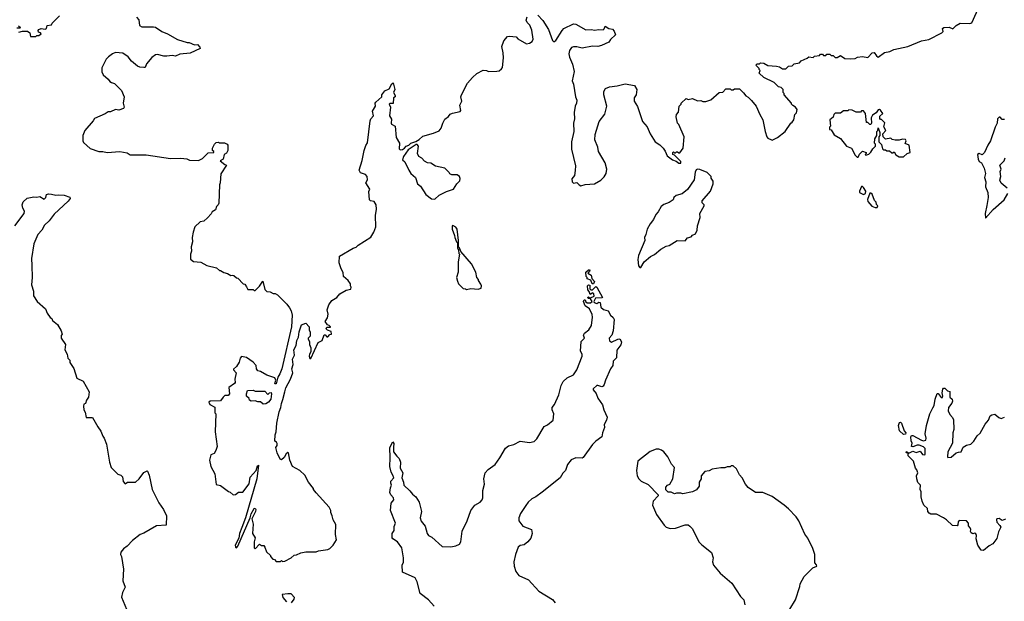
# Model space of a CAD drawing. Extents: x 2323203 to 2567568, y 883585 to 1022917.
# Tile 81 of 256: x 2422792 to 2432165, y 989630 to 995170. Entities that reach past the tile are written whole.
import ezdxf

# ---------------------------------------------------------------- set-up
doc = ezdxf.new("R2010")
doc.units = 0

msp = doc.modelspace()

# ---------------------------------------------------------------- linework, layer by layer
at = {"layer": '0CON10XD'}
for points in [[(2427723, 995213), (2427771.7, 995161.7), (2427825.7, 995075), (2427862.7, 994972.7), (2427875, 994957.5), (2427895, 994970), (2427955, 995066.7), (2427973.3, 995085), (2428065, 995128.8), (2428085, 995126.7), (2428181.7, 995071.7), (2428235, 995076.7), (2428265, 995070), (2428305, 995077.5), (2428345, 995072.5), (2428357, 995083), (2428365, 995107.5), (2428400, 995085), (2428435, 995080), (2428451.7, 995061.7), (2428462.5, 995025), (2428415, 994980), (2428400, 994955), (2428330, 994925), (2428295, 994913.8), (2428245, 994916.7), (2428145, 994898.8), (2428095, 994912), (2428065, 994912.5), (2428044.6, 994905.4), (2428024.4, 994875), (2428020, 994845), (2428025, 994812.5), (2428053.5, 994745), (2428070, 994675), (2428051.7, 994588.3), (2428064.2, 994554.2), (2428082.9, 994435), (2428094.3, 994404.3), (2428092.9, 994375), (2428080.8, 994345), (2428071.4, 994285), (2428073.6, 994226.4), (2428064, 994185), (2428066.2, 994105), (2428044, 994005), (2428046.2, 993935), (2428083.9, 993776.1), (2428078.3, 993731.7), (2428072.5, 993685), (2428047.5, 993655), (2428050, 993625), (2428065, 993612.5), (2428095, 993620), (2428117.5, 993595), (2428135, 993586.7), (2428175, 993598.8), (2428263.6, 993606.4), (2428325, 993642.5), (2428355, 993673.3), (2428374, 993705), (2428381.2, 993745), (2428366, 993805), (2428301.2, 993915), (2428293.8, 993955), (2428268, 994025), (2428271.2, 994075), (2428309.5, 994200.5), (2428361.7, 994268.3), (2428381.2, 994345), (2428352.5, 994455), (2428353.6, 994486.4), (2428367, 994513), (2428405, 994530), (2428479.3, 994540.7), (2428555, 994560), (2428645, 994542.5), (2428666.7, 994505), (2428658.8, 994455), (2428642, 994425), (2428641.2, 994395), (2428673.1, 994343.1), (2428720.8, 994200.8), (2428765, 994147.5), (2428792.3, 994082.3), (2428840, 994005), (2428886.4, 993976.4), (2428915.8, 993945.8), (2428937, 993917), (2428955, 993873.3), (2429005, 993833.3), (2429040.7, 993820.7), (2429065, 993802.5), (2429087, 993803), (2429085, 993820), (2429025, 993880), (2429010, 993885), (2429010, 993905), (2429015, 993910), (2429025, 993900), (2429035, 993900), (2429045, 993910), (2429055, 993910), (2429065, 993900), (2429075, 993900), (2429107.5, 993945), (2429117.5, 994055), (2429065, 994170), (2429053, 994183), (2429040, 994245), (2429043, 994267), (2429061.7, 994288.3), (2429070, 994345), (2429090, 994365), (2429090, 994375), (2429135, 994420), (2429155, 994410), (2429195, 994417.5), (2429245, 994397.5), (2429275, 994400), (2429295, 994390), (2429325, 994390), (2429370, 994405), (2429450, 994475), (2429485, 994480), (2429515, 994510), (2429555, 994510), (2429565, 994500), (2429585, 994500), (2429595, 994510), (2429645, 994510), (2429683, 994473), (2429703.6, 994443.6), (2429725, 994432.5), (2429759.3, 994399.3), (2429802.5, 994345), (2429837.5, 994265), (2429867.5, 994215), (2429887.5, 994105), (2429903.3, 994055), (2429915, 994042.5), (2429950, 994025), (2429955, 994022.5), (2430005, 994047.5), (2430077.5, 994105), (2430132.5, 994185), (2430146.4, 994193.6), (2430160, 994215), (2430170, 994265), (2430187, 994283), (2430192.5, 994315), (2430176.4, 994336.4), (2430150.7, 994350.7), (2430140, 994365), (2430140, 994375), (2430070, 994455), (2430070, 994465), (2430060, 994475), (2430060, 994505), (2430040, 994525), (2430015, 994530), (2429975, 994570), (2429875, 994620), (2429831.7, 994661.7), (2429840, 994685), (2429830, 994695), (2429830, 994705), (2429800, 994735), (2429811.7, 994748.3), (2429835, 994750), (2429845, 994760), (2429875, 994756.7), (2429913, 994733), (2429995, 994727.5), (2430025, 994720), (2430053, 994703), (2430085, 994700), (2430111.7, 994728.3), (2430145, 994730), (2430165, 994750), (2430215, 994760), (2430231.7, 994778.3), (2430288.3, 994801.7), (2430303, 994817), (2430345, 994810), (2430358.3, 994821.7), (2430405, 994830), (2430415, 994840), (2430435, 994840), (2430445, 994830), (2430465, 994830), (2430475, 994840), (2430505, 994840), (2430515, 994830), (2430535, 994830), (2430555, 994810), (2430575, 994810), (2430605, 994827.5), (2430645, 994800), (2430705, 994797.5), (2430745, 994800), (2430768.3, 994811.7), (2430815, 994820), (2430865, 994810), (2430907, 994853), (2430925, 994857.5), (2430947.5, 994825), (2430965, 994812.5), (2431025, 994857.5), (2431075, 994867.5), (2431113.6, 994886.4), (2431247, 994913), (2431375, 994967.5), (2431445, 994980), (2431570, 995045), (2431581.7, 995058.3), (2431577.5, 995085), (2431590, 995095), (2431638.3, 995098.3), (2431675, 995083.8), (2431705, 995113.3), (2431745, 995136.7), (2431835, 995133.1), (2431855, 995140), (2431928.2, 995301.8)], [(2422785, 995050), (2422819.3, 995060.7), (2422865, 995058.8), (2422887.5, 995045), (2422895, 995010), (2422945, 995010), (2422955, 995020), (2422975, 995020), (2422997.5, 995035), (2422990, 995045), (2422970, 995050), (2422966.7, 995065), (2422974.2, 995075.8), (2422995, 995084), (2423035, 995080), (2423047.5, 995085), (2423052.5, 995115), (2423095, 995120), (2423102.5, 995135), (2423172.5, 995205)], [(2423903.8, 995193.8), (2423927, 995167), (2423932.5, 995115), (2423955, 995100), (2424065, 995102.5), (2424085, 995096.7), (2424146.4, 995056.4), (2424197.5, 995035), (2424295, 994980), (2424385, 994952.5), (2424405, 994952.5), (2424455, 994928.8), (2424485, 994933.3), (2424508.3, 994908.3), (2424510, 994895), (2424415, 994850), (2424315, 994842.5), (2424275, 994823.3), (2424245, 994827.5), (2424193, 994823), (2424165, 994821.2), (2424105, 994838.8), (2424083.9, 994836.1), (2424050.5, 994809.5), (2424000.7, 994749.3), (2423986.7, 994715), (2423975, 994713.8), (2423935, 994716.7), (2423915, 994726.7), (2423855, 994773.3), (2423825.9, 994815.9), (2423775, 994851.2), (2423705, 994856.2), (2423675, 994843.3), (2423637.5, 994815), (2423616.4, 994793.6), (2423575, 994710), (2423573.6, 994673.6), (2423587.5, 994645), (2423635, 994602.5), (2423650.5, 994580.5), (2423665, 994570), (2423695, 994562.5), (2423762.5, 994495), (2423786.7, 994435), (2423777.5, 994375), (2423787.5, 994335), (2423780, 994325), (2423735, 994307.5), (2423705, 994312.5), (2423655, 994292.5), (2423635, 994292.5), (2423606.7, 994273.3), (2423505, 994227.5), (2423492.5, 994205), (2423412.5, 994115), (2423392.5, 994065), (2423392.5, 994015), (2423400.7, 994000.7), (2423463.9, 993943.9), (2423545, 993913.3), (2423585, 993913.3), (2423625, 993903.3), (2423745, 993913.3), (2423815, 993902.5), (2423845, 993883.3), (2423995, 993883.8), (2424227, 993847), (2424325, 993850), (2424383, 993843), (2424407, 993833), (2424495, 993827.5), (2424533, 993847), (2424585, 993900), (2424640, 993905), (2424640, 993915), (2424627.5, 993925), (2424626.7, 993945), (2424647.5, 993985), (2424661.7, 993998.3), (2424685, 994002.5), (2424695, 993997.5), (2424743, 993997), (2424767.5, 993985), (2424772.5, 993975), (2424772.5, 993925), (2424761.7, 993898.3), (2424740, 993885), (2424729.3, 993840.7), (2424700, 993825), (2424745, 993790), (2424760, 993785), (2424708.3, 993701.7), (2424700, 993615), (2424692.5, 993595), (2424687, 993423), (2424680, 993405), (2424665, 993390), (2424655, 993360), (2424625, 993340), (2424615, 993320), (2424579.3, 993280.7), (2424545, 993250), (2424510, 993245), (2424460, 993195), (2424442.5, 993145), (2424433.3, 993095), (2424436.7, 993055), (2424423.3, 993005), (2424426.7, 992965), (2424417.5, 992935), (2424418.3, 992888.3), (2424445, 992867.5), (2424515, 992860), (2424575, 992826.7), (2424667, 992807), (2424695, 992780), (2424705, 992780), (2424735, 992760), (2424771.7, 992751.7), (2424803, 992733), (2424815, 992737.5), (2424831.7, 992731.7), (2424855, 992710), (2424868.3, 992708.3), (2424920, 992655), (2424935, 992650), (2424950, 992625), (2424965, 992600), (2425015, 992600), (2425025, 992590), (2425035, 992590), (2425075, 992630), (2425105, 992680), (2425125, 992600), (2425145, 992580), (2425177, 992577), (2425205, 992560), (2425225, 992560), (2425245, 992550), (2425335, 992460), (2425360, 992425), (2425376.4, 992396.4), (2425385.8, 992355.8), (2425379.6, 992245), (2425286.4, 991845), (2425269.4, 991795), (2425248.8, 991765), (2425235, 991702.5), (2425225, 991700), (2425220, 991705), (2425230, 991735), (2425219.3, 991759.3), (2425145, 991783.8), (2425085, 991817.5), (2425060, 991825), (2425047.5, 991845), (2425043.3, 991875), (2425015, 991906.7), (2424951.7, 991951.7), (2424905, 991960), (2424890, 991945), (2424881.7, 991908.3), (2424856.7, 991865), (2424828.3, 991841.7), (2424827.5, 991835), (2424852.5, 991805), (2424840, 991745), (2424842.5, 991715), (2424836.4, 991703.6), (2424782.5, 991665), (2424790, 991605), (2424775, 991590), (2424745, 991590), (2424730, 991575), (2424705, 991540), (2424605, 991537.5), (2424592.5, 991525), (2424603.6, 991503.6), (2424648.3, 991478.3), (2424650, 991425), (2424660, 991415), (2424652.5, 991245), (2424672.5, 991105), (2424660, 991065), (2424643, 991037), (2424610, 991025), (2424600, 990975), (2424612.5, 990915), (2424650, 990845), (2424663.9, 990743.9), (2424705, 990732.5), (2424780, 990675), (2424795, 990670), (2424823, 990643), (2424845, 990647.5), (2424875, 990670), (2424915, 990670), (2424975, 990747.5), (2424985, 990813.3), (2425043.3, 990875), (2425055, 990920), (2425066.1, 990926.1), (2425049.1, 990795), (2424941.5, 990425), (2424907.5, 990332.5), (2424884.5, 990275), (2424879.2, 990230.8), (2424844.5, 990165), (2424846.2, 990146.2), (2424855, 990137.5), (2424870, 990155), (2424986.2, 990423.8), (2424995, 990462.5), (2425023.8, 990515), (2425035, 990517.5), (2425040, 990505), (2425036, 990485), (2425003.3, 990415), (2425013.3, 990365), (2425008.8, 990275), (2425033, 990233), (2425023.3, 990195), (2425025, 990140), (2425035, 990130), (2425075, 990172.5), (2425095, 990160), (2425115, 990160), (2425127, 990147), (2425141.7, 990101.7), (2425180, 990065), (2425180, 990055), (2425201.7, 990031.7), (2425218.3, 990028.3), (2425235, 990010), (2425275, 990010), (2425285, 990020), (2425295, 990010), (2425315, 990012.5)], [(2425315, 990012.5), (2425377, 990043), (2425405, 990070), (2425427, 990073), (2425468.3, 990091.7), (2425515, 990100), (2425615, 990100), (2425635, 990110), (2425725, 990122.5), (2425745, 990132.5), (2425775, 990163.3), (2425807.5, 990215), (2425797.5, 990265), (2425801.7, 990361.7), (2425777.5, 990405), (2425767.5, 990445), (2425752.5, 990475), (2425752.5, 990495), (2425737.5, 990525), (2425613.6, 990663.6), (2425590, 990695), (2425590, 990705), (2425540, 990765), (2425505, 990830), (2425460, 990875), (2425390, 990915), (2425363.6, 990973.6), (2425350, 991045), (2425345, 991047.5), (2425327.5, 991035), (2425310.7, 990999.3), (2425285, 990977.5), (2425270, 990985), (2425242.5, 991045), (2425230, 991095), (2425242.5, 991115), (2425243, 991133), (2425236.4, 991146.4), (2425220, 991155), (2425223.8, 991215), (2425233.3, 991245), (2425238.6, 991325), (2425261.9, 991435), (2425277.8, 991475), (2425283.1, 991515), (2425298, 991552), (2425314.4, 991625), (2425325, 991663.3), (2425370, 991745), (2425393.3, 991805), (2425383.8, 991845), (2425396.2, 991885), (2425389.4, 991935), (2425406.7, 991975), (2425403.2, 992025), (2425423.6, 992065), (2425430, 992115), (2425447.1, 992145), (2425453.6, 992195), (2425475, 992263.8), (2425515, 992277.5), (2425546.7, 992245), (2425547.5, 992215), (2425557, 992193), (2425557.5, 992155), (2425537.5, 992135), (2425537.5, 992125), (2425550, 992105), (2425550, 992075), (2425563.6, 992043.6), (2425563.3, 992006.7), (2425550, 991985), (2425547.5, 991965), (2425553.9, 991943.9), (2425565, 991942.5), (2425633.3, 992095), (2425670, 992115), (2425691.7, 992168.3), (2425698.3, 992168.3), (2425715, 992150), (2425725, 992150), (2425745, 992170), (2425760, 992175), (2425758.3, 992198.3), (2425721.7, 992211.7), (2425710, 992225), (2425715, 992240), (2425750, 992240), (2425750, 992245), (2425738.3, 992258.3), (2425721.7, 992261.7), (2425700, 992295), (2425721.7, 992328.3), (2425727.5, 992365), (2425718.8, 992405), (2425735, 992452.5), (2425762.5, 992495), (2425810, 992525), (2425840.7, 992559.3), (2425898.3, 992591.7), (2425945, 992602.5), (2425947, 992623), (2425940, 992635), (2425940, 992655), (2425917.5, 992685), (2425874, 992725), (2425871.7, 992761.7), (2425852.5, 992795), (2425833.3, 992855), (2425835, 992917.5), (2425965, 992992.5), (2425995, 993002.5), (2426015, 993022.5), (2426133, 993097), (2426163.3, 993145), (2426183, 993197), (2426180, 993305), (2426190, 993365), (2426186.2, 993405), (2426165, 993436.7), (2426130, 993445), (2426122.5, 993455), (2426115.9, 993534.1), (2426126.4, 993556.4), (2426087.5, 993615), (2426103.3, 993645), (2426098.8, 993675), (2426085, 993696.2), (2426035, 993710.8), (2426022.1, 993735), (2426051.1, 993828.9), (2426070.6, 993925), (2426088.3, 993971.7), (2426104.2, 993995.8), (2426127.5, 994205), (2426135, 994226.7), (2426160, 994255), (2426151.2, 994298.8), (2426177.5, 994345), (2426176.7, 994375), (2426182.5, 994385), (2426240, 994435), (2426240, 994455), (2426267, 994493), (2426309.3, 994510.7), (2426335, 994560), (2426348.3, 994568.3), (2426362.5, 994505), (2426350, 994475), (2426367, 994447), (2426367.5, 994435), (2426350, 994425), (2426348.3, 994371.7), (2426318.3, 994371.7), (2426310, 994365), (2426322.5, 994335), (2426312.5, 994255), (2426331.7, 994221.7), (2426327.5, 994185), (2426332.5, 994175), (2426366, 994156), (2426376, 994046), (2426406, 993995), (2426405, 993940), (2426415, 993931.2), (2426435, 993932.5), (2426455.6, 993944.4), (2426470, 993965), (2426496.9, 993973.1), (2426515, 993993.3), (2426561.7, 994008.3), (2426595, 994027.5), (2426630.5, 994059.5), (2426731.7, 994088.3), (2426785, 994110), (2426803.3, 994135), (2426820, 994185), (2426839.5, 994220.5), (2426873.9, 994246.1), (2426890.7, 994269.3), (2426910.7, 994279.3), (2426986.4, 994293.6), (2426992.5, 994305), (2426982.5, 994355), (2427000, 994395), (2426992, 994435), (2426996.7, 994455), (2427054.2, 994565), (2427102.2, 994617.8), (2427145, 994656.7), (2427205, 994688), (2427235, 994686), (2427255, 994676.2), (2427335, 994680), (2427355, 994683.3), (2427379.5, 994700.5), (2427388.8, 994715), (2427398.6, 994805), (2427395.8, 994855), (2427380.8, 994915), (2427400.7, 994969.3), (2427435, 995008), (2427455, 995013.8), (2427517, 995007), (2427535, 994987.5), (2427615, 994940.8), (2427645, 994944.3), (2427669.5, 994960.5), (2427678.9, 994985), (2427668.3, 995068.3), (2427648.3, 995118.3), (2427623.6, 995143.6), (2427613.8, 995163.8), (2427622.3, 995197.7)], [(2422781.7, 995111.7), (2422800, 995095), (2422795, 995090), (2422765, 995090)], [(2430775, 993860), (2430785, 993890), (2430815, 993917.5), (2430850, 993905), (2430850, 993895), (2430840, 993885), (2430845, 993880), (2430875, 993890), (2430895, 993907.5), (2430911.7, 993938.3), (2430937.5, 993965), (2430940, 993985), (2430930, 993995), (2430932.5, 994035), (2430950, 994065), (2430950, 994105), (2430960, 994115), (2430965, 994140), (2430980, 994095), (2430980, 994065), (2430970, 994055), (2430970, 994005), (2430995, 993980), (2431005, 993940), (2431015, 993930), (2431035, 993930), (2431045, 993920), (2431071.7, 993921.7), (2431095, 993900), (2431105, 993900), (2431115, 993910), (2431131.7, 993881.7), (2431165, 993863.3), (2431205, 993862.5), (2431240, 993895), (2431267.5, 993905), (2431257.5, 993975), (2431221.7, 993991.7), (2431230, 994015), (2431225, 994027.5), (2431195, 994032.5), (2431165, 994022.5), (2431125, 994022.5), (2431098.3, 994028.3), (2431085, 994040), (2431035, 994030), (2431010, 994055), (2431008.3, 994081.7), (2431036.7, 994115), (2431018.3, 994148.3), (2431026.1, 994186.1), (2430995, 994220), (2430985, 994220), (2430978.3, 994228.3), (2430979.3, 994250.7), (2431007.5, 994275), (2430986.4, 994306.4), (2430975, 994312.5), (2430965, 994310), (2430946.1, 994283.9), (2430909.3, 994260.7), (2430897.5, 994235), (2430900, 994185), (2430895, 994172.5), (2430885, 994172.5), (2430865, 994190), (2430851.7, 994191.7), (2430842.5, 994275), (2430825, 994300), (2430805, 994300), (2430795, 994290), (2430755, 994290), (2430717, 994307), (2430685, 994310), (2430675, 994300), (2430635, 994300), (2430605, 994280), (2430555, 994280), (2430543, 994267), (2430535, 994240), (2430503, 994217), (2430510, 994155), (2430500, 994145), (2430500, 994125), (2430515, 994120), (2430545, 994072.5), (2430606.4, 994036.4), (2430663.6, 993963.6), (2430710, 993945), (2430745, 993880), (2430765, 993860), (2430775, 993860)], [(2432165, 994220), (2432145, 994220), (2432125, 994240), (2432115, 994240), (2432100, 994225), (2432097.5, 994185), (2432077.5, 994145), (2432032.5, 994015), (2432006.4, 993973.6), (2431976.1, 993903.9), (2431955, 993883.3), (2431925, 993896.2), (2431910, 993885), (2431915, 993840), (2431925, 993820), (2431947.5, 993805), (2431973.9, 993753.9), (2431986, 993705), (2431976.7, 993665), (2431990, 993625), (2431986.4, 993576.4), (2432008.8, 993525), (2432010, 993475), (2431998.3, 993398.3), (2431983.3, 993325), (2431985, 993280)], [(2426745, 993460), (2426785, 993497.5), (2426855, 993533.3), (2426922.5, 993555), (2426953.9, 993606.1), (2426982.5, 993635), (2426986.4, 993656.4), (2426977.5, 993675), (2426955, 993691.2), (2426905, 993692.5), (2426885, 993702.5), (2426880, 993715), (2426840, 993755), (2426750, 993775), (2426705, 993802.5), (2426675, 993807.5), (2426645, 993822.5), (2426619.3, 993849.3), (2426592.5, 993865), (2426580, 993895), (2426587.5, 993965), (2426575, 993980), (2426565, 993980), (2426491.5, 993928.5), (2426445.7, 993865), (2426436.7, 993835), (2426458.8, 993815), (2426496.2, 993735), (2426516.7, 993705), (2426558.8, 993665), (2426580, 993605), (2426606.7, 993585), (2426657.5, 993505), (2426713, 993463), (2426745, 993460)], [(2432192.5, 993565), (2432135, 993612.5), (2432120.7, 993640.7), (2432130, 993675), (2432126.7, 993725), (2432133.3, 993745), (2432123.3, 993785), (2432163.3, 993825), (2432172.5, 993855)], [(2428705, 992810), (2428735, 992862.5), (2428797.5, 992915), (2428835, 992933.3), (2428895.9, 992984.1), (2428945, 993013.3), (2428975, 993020), (2429050, 993065), (2429126.1, 993063.9), (2429149.3, 993090.7), (2429185, 993102.5), (2429195, 993117.5), (2429225, 993130), (2429242.5, 993165), (2429243.8, 993205), (2429270, 993285), (2429266.2, 993325), (2429307.5, 993395), (2429307.5, 993405), (2429287.5, 993425), (2429290, 993445), (2429367.5, 993535), (2429392.5, 993605), (2429391.7, 993631.7), (2429375, 993660), (2429373.3, 993675), (2429335.6, 993715.6), (2429265, 993742), (2429245, 993746.2), (2429230, 993740), (2429221.7, 993718.3), (2429212.5, 993645), (2429147.6, 993552.4), (2429098.3, 993511.7), (2429040, 993495), (2429018.8, 993475), (2429012.5, 993455), (2428975, 993428), (2428925, 993410), (2428899.3, 993390.7), (2428870.7, 993339.3), (2428847.5, 993315), (2428826.7, 993265), (2428794.2, 993225.8), (2428763.8, 993175), (2428753.8, 993125), (2428738.8, 993095), (2428741.2, 993065), (2428683.8, 992925), (2428677.5, 992885), (2428682.5, 992825), (2428695, 992810), (2428705, 992810)], [(2430825, 993503.8), (2430842.5, 993515), (2430847.5, 993535), (2430825, 993570), (2430815, 993580), (2430805, 993580), (2430785, 993537.5), (2430786.2, 993525), (2430825, 993503.8)], [(2422745, 993207.5), (2422835, 993322.5), (2422836.7, 993345), (2422822.5, 993375), (2422817, 993407), (2422823.8, 993435), (2422861.7, 993468.3), (2422927, 993483), (2422955, 993480), (2422985, 993486.7), (2423025, 993461.2), (2423042.5, 993475), (2423047, 993503), (2423065, 993510), (2423095, 993508.8), (2423137, 993497), (2423165, 993501.2), (2423215, 993497.5), (2423269.3, 993479.3), (2423272.5, 993465), (2423255, 993440), (2423121.7, 993318.3), (2423073.8, 993255), (2423027, 993213), (2423003.8, 993165), (2422965.8, 993124.2), (2422927.1, 993035), (2422905.7, 992895), (2422906.8, 992826.8)], [(2430955, 993380), (2430960, 993395), (2430948.3, 993408.3), (2430945, 993430), (2430928.3, 993448.3), (2430906.1, 993506.1), (2430895, 993517.5), (2430883, 993517), (2430861.7, 993458.3), (2430865, 993437.5), (2430905, 993392.5), (2430935, 993380), (2430955, 993380)], [(2431985, 993280), (2432057, 993363), (2432162.5, 993455), (2432197.5, 993515)], [(2427045, 992600), (2427085, 992610), (2427155, 992603.3), (2427186.1, 992613.9), (2427188, 992635), (2427181.7, 992651.7), (2427160, 992685), (2427160, 992695), (2427142.5, 992715), (2427132.5, 992765), (2427092.5, 992845), (2426991.7, 992961.7), (2426980, 992995), (2426970, 993005), (2426970, 993065), (2426956.7, 993175), (2426945, 993192.5), (2426915, 993210), (2426910, 993205), (2426910, 993175), (2426932.5, 993115), (2426933.6, 993093.6), (2426950, 993055), (2426960, 993045), (2426960, 992995), (2426970, 992975), (2426973, 992943), (2426980, 992935), (2426967, 992863), (2426966.1, 992763.9), (2426950, 992715), (2426958.3, 992678.3), (2426970, 992655), (2427015, 992610), (2427037, 992607), (2427045, 992600)], [(2422906.8, 992826.8), (2422910.8, 992715), (2422904, 992645), (2422922.5, 992585), (2422925, 992540), (2422957.5, 992485), (2423037.5, 992415), (2423052.5, 992375), (2423083.6, 992333.6), (2423097.5, 992325), (2423103.6, 992303.6), (2423152.5, 992265), (2423187.5, 992205), (2423197.5, 992175), (2423188.3, 992161.7), (2423187.5, 992135), (2423226.7, 992075), (2423222.5, 992025), (2423242.5, 991985), (2423250, 991945), (2423270, 991925), (2423270, 991905), (2423307, 991847), (2423336.4, 991756.4), (2423395.9, 991725.9), (2423452.5, 991625), (2423447.5, 991575), (2423427.5, 991545), (2423417.5, 991515), (2423403.9, 991506.1), (2423400.5, 991489.5), (2423403.3, 991455), (2423415, 991430), (2423425, 991380), (2423485, 991380), (2423535, 991290), (2423565, 991250), (2423583.3, 991203.3), (2423597.5, 991185), (2423617.5, 991125), (2423647.5, 990955), (2423662.5, 990905), (2423725, 990840), (2423755, 990830), (2423770, 990815), (2423778.3, 990771.7), (2423795, 990750), (2423817, 990763), (2423895.9, 990764.1), (2423928.8, 990795), (2423975, 990856.7), (2424005, 990872.5), (2424009.3, 990869.3), (2424025, 990830), (2424054.1, 990694.1), (2424115, 990567.5), (2424160, 990505), (2424190, 990445), (2424186.4, 990353.6), (2424095, 990348), (2423975, 990278.8), (2423937.5, 990265), (2423865, 990208.8), (2423815, 990156.2), (2423780.5, 990129.5), (2423753.6, 990096.4), (2423752.5, 990075), (2423762.5, 990055), (2423780, 989935), (2423774, 989825), (2423796.2, 989765), (2423771.2, 989715), (2423760.5, 989670.5), (2423810, 989555)], [(2428255, 992652.5), (2428240, 992655), (2428230, 992690), (2428195, 992700), (2428192.5, 992715), (2428183.3, 992725), (2428180, 992765), (2428205, 992787.5), (2428215, 992790), (2428220, 992785), (2428217, 992773), (2428200, 992755), (2428232.5, 992735), (2428237.5, 992705), (2428262.5, 992675), (2428255, 992652.5)], [(2426736.7, 989585), (2426683.2, 989643.2), (2426602.9, 989705), (2426577.1, 989815), (2426555, 989853.3), (2426437.5, 989907.5), (2426433.6, 989973.6), (2426446.1, 990003.9), (2426446.7, 990045), (2426428.8, 990138.8), (2426387, 990197), (2426343.6, 990223.6), (2426336.7, 990235), (2426337.5, 990275), (2426356.7, 990305), (2426357, 990343), (2426368.8, 990375), (2426322.5, 990495), (2426328, 990565), (2426353.8, 990595), (2426351.2, 990615), (2426323.8, 990645), (2426316.2, 990665), (2426320.7, 990709.3), (2426332.5, 990735), (2426324.1, 990754.1), (2426323.8, 990775), (2426353.3, 990805), (2426345, 990832.5), (2426328.3, 990858.3), (2426316.1, 990913.9), (2426319.4, 990995), (2426314.2, 991095), (2426345, 991147.5), (2426353, 991133), (2426351.7, 991098.3), (2426348.8, 991055), (2426380.7, 991010.7), (2426405, 990990), (2426416.4, 990956.4), (2426413, 990897), (2426438.8, 990855), (2426430, 990805), (2426446.7, 990765), (2426448.8, 990735), (2426505, 990683.3), (2426530.3, 990650.3), (2426563.3, 990625), (2426593.9, 990573.9), (2426616.2, 990485), (2426604.2, 990425), (2426614.5, 990394.5), (2426651.2, 990345), (2426670.8, 990275), (2426685, 990256.2), (2426715, 990239.2), (2426815, 990153.3), (2426895, 990147.5), (2426945, 990157.5), (2426977.5, 990175), (2426990, 990195), (2427002.6, 990297.4), (2427051.5, 990395), (2427088, 990495), (2427125, 990546.2), (2427176.6, 990573.4), (2427195.8, 990595), (2427201.4, 990615), (2427200, 990685), (2427215.5, 990744.5), (2427210.9, 990795), (2427222.7, 990855), (2427250, 990885), (2427318.1, 990931.9), (2427362.7, 990995), (2427415, 991089.2), (2427445, 991109.4), (2427496.9, 991123.1), (2427555, 991154), (2427645, 991141.9), (2427688.6, 991151.4), (2427713.2, 991176.8), (2427783.3, 991295), (2427815, 991310), (2427868.8, 991355), (2427876, 991415), (2427860, 991455), (2427860, 991475), (2427884.2, 991505.8), (2427925, 991597.5), (2427946, 991685), (2427965.9, 991724.1), (2428003, 991757), (2428062.4, 991787.6), (2428094.4, 991835), (2428146, 991965), (2428147.5, 991985), (2428131.2, 992011.2), (2428137.5, 992105), (2428167.5, 992135), (2428157.5, 992165), (2428170, 992185), (2428210, 992215), (2428236.4, 992256.4), (2428243.8, 992335), (2428240, 992360), (2428216, 992416), (2428173.3, 992445), (2428160, 992485), (2428165, 992500), (2428175, 992500), (2428181.7, 992481.7), (2428193, 992473), (2428227, 992473), (2428240, 992485), (2428225, 992510), (2428202.5, 992512.5), (2428200, 992525), (2428205, 992530), (2428215, 992520), (2428225, 992520), (2428260, 992535), (2428257, 992557), (2428247, 992567), (2428221.7, 992551.7), (2428211.7, 992581.7), (2428200, 992595), (2428197.5, 992635), (2428205, 992642.5), (2428220, 992640), (2428220, 992605), (2428227.5, 992597.5), (2428245, 992597.5), (2428275, 992627.5), (2428285, 992622.5), (2428340, 992525), (2428335, 992520), (2428271.7, 992518.3), (2428257.5, 992485), (2428260, 992475), (2428285, 992467.5), (2428305, 992480), (2428316.4, 992476.4), (2428325, 992430), (2428348.3, 992408.3), (2428395, 992397.5), (2428416, 992356), (2428441.7, 992331.7), (2428450, 992315), (2428442.5, 992205), (2428427.5, 992165), (2428403.3, 992135), (2428405, 992110), (2428425, 992097.5), (2428485, 992127.5), (2428505, 992130), (2428521.7, 992101.7), (2428515, 992072.5), (2428477.7, 992022.3), (2428471.7, 991948.3), (2428441.7, 991918.3), (2428436.7, 991875), (2428416.7, 991843.3), (2428367.5, 991735), (2428356.7, 991695), (2428345, 991680), (2428335, 991672.5), (2428296.1, 991686.1), (2428285, 991683.8), (2428250, 991655), (2428250, 991645), (2428278.3, 991608.3), (2428296.7, 991565), (2428341.2, 991501.2), (2428353.8, 991455), (2428384, 991385), (2428379.2, 991355), (2428356.2, 991315), (2428358.8, 991285), (2428340, 991235), (2428333.8, 991195), (2428275.5, 991154.5), (2428245, 991124), (2428155, 990998.8), (2428145, 990994), (2428085, 990996.9), (2428042.6, 990977.4), (2428007.8, 990932.2), (2427986.5, 990875), (2427960.8, 990849.2), (2427935.4, 990804.6), (2427765, 990668.6), (2427705.3, 990624.7), (2427665.8, 990605), (2427632.5, 990575), (2427608.9, 990541.1), (2427560.8, 990465), (2427544.3, 990425), (2427543.9, 990396.1), (2427581.2, 990345), (2427663.8, 990315), (2427670, 990275), (2427657.3, 990232.7), (2427630, 990195), (2427595, 990168), (2427555, 990162), (2427538, 990145), (2427511.5, 990075), (2427496.7, 990005), (2427498.1, 989965), (2427515, 989913.8), (2427542.5, 989875), (2427635, 989833.3), (2427735, 989725.6), (2427865, 989647.5), (2427890, 989615)], [(2425108.3, 991508.3), (2425085, 991530), (2425058.3, 991528.3), (2425035, 991540), (2424995, 991537.5), (2424980, 991545), (2424975, 991560), (2424950, 991585), (2424950, 991605), (2424961.7, 991638.3), (2425015, 991640), (2425035, 991630), (2425125, 991630), (2425155, 991600), (2425170, 991615), (2425185, 991620), (2425190, 991605), (2425182.5, 991555), (2425160, 991525), (2425135, 991510), (2425108.3, 991508.3)], [(2432175, 990412.5), (2432145, 990400), (2432115, 990418.8), (2432094.1, 990415.9), (2432088.8, 990405), (2432092.3, 990382.3), (2432123, 990353), (2432130, 990335), (2432107.9, 990292.1), (2432093, 990227), (2432055, 990176.7), (2432020.8, 990159.2), (2431965, 990112.5), (2431945, 990117.5), (2431913.3, 990165), (2431896.2, 990225), (2431900, 990255), (2431895, 990272.5), (2431885, 990277.5), (2431863.6, 990273.6), (2431850.7, 990280.7), (2431843.3, 990295), (2431847.5, 990315), (2431839.3, 990329.3), (2431825, 990350), (2431823.3, 990375), (2431805, 990396.2), (2431735, 990400), (2431725, 990387.5), (2431723.3, 990356.7), (2431715, 990347.5), (2431671.7, 990351.7), (2431615, 990406.2), (2431585.7, 990425.7), (2431518.3, 990458.3), (2431465, 990460), (2431448.3, 990468.3), (2431436.2, 990485), (2431433.8, 990515), (2431397.5, 990545), (2431383.3, 990585), (2431372.5, 990625), (2431373, 990673), (2431362.5, 990695), (2431367.5, 990735), (2431341.7, 990761.7), (2431333.3, 990795), (2431330, 990825), (2431340, 990855), (2431331.7, 990881.7), (2431318.3, 990898.3), (2431300, 990965), (2431250, 991015), (2431250, 991040), (2431230, 991045), (2431235, 991057.5), (2431255, 991040), (2431295, 991060), (2431325, 991047.5), (2431365, 991060), (2431385, 991027.5), (2431405, 991023.3), (2431410.7, 991029.3), (2431410, 991085), (2431395, 991102.5), (2431355, 991116.7), (2431335, 991117.5), (2431295, 991100), (2431280, 991105), (2431287.5, 991135), (2431277, 991157), (2431273.3, 991195), (2431281.7, 991208.3), (2431295, 991210), (2431375, 991163.8), (2431395, 991156.7), (2431416.4, 991163.6), (2431420, 991185), (2431412.5, 991225), (2431423.8, 991305), (2431456.7, 991415), (2431485, 991472.5), (2431496.2, 991495), (2431506, 991554), (2431525, 991610), (2431535, 991610), (2431565, 991570), (2431575, 991570), (2431580, 991585), (2431572.5, 991615), (2431578.3, 991651.7), (2431585, 991660), (2431598.3, 991658.3), (2431623, 991633), (2431647, 991627), (2431647.5, 991575), (2431667.5, 991555), (2431670, 991535), (2431665, 991517.5), (2431633.8, 991475), (2431630, 991445), (2431645, 991407.5), (2431670.5, 991380.5), (2431679.7, 991359.7), (2431683.8, 991265), (2431676.1, 991233.9), (2431672.5, 991135), (2431626.2, 991055), (2431622.5, 991005), (2431628.3, 990998.3), (2431658.3, 991001.7), (2431705, 991042.5), (2431728.3, 991051.7), (2431755, 991052.5), (2431773.6, 991096.4), (2431805, 991116.7), (2431845, 991127.5), (2431875.9, 991154.1), (2431906.7, 991205), (2431935, 991232.5), (2431982.7, 991317.3), (2432013.3, 991355), (2432030, 991395), (2432045, 991406.7), (2432075, 991413.3), (2432111.2, 991381.2), (2432135, 991370), (2432165, 991382.5)], [(2431205, 991220), (2431165.8, 991255), (2431156, 991305), (2431166.4, 991333.6), (2431175, 991336.7), (2431185, 991326.2), (2431212.5, 991252.5), (2431226.7, 991235), (2431225, 991222.5), (2431205, 991220)], [(2430124.1, 989555.9), (2430175.9, 989644.1), (2430219.3, 989770.7), (2430222.5, 989795), (2430260, 989865), (2430341.7, 989948.3), (2430380, 989965), (2430378.3, 989978.3), (2430360, 989995), (2430360, 990075), (2430341.7, 990131.7), (2430295, 990230), (2430265, 990270), (2430207.5, 990395), (2430183, 990433), (2430109.3, 990509.3), (2430070, 990545), (2429955, 990626.7), (2429866.1, 990666.1), (2429795, 990666.7), (2429727.5, 990715), (2429702.5, 990745), (2429670, 990805), (2429642.5, 990835), (2429615, 990890), (2429585, 990920), (2429565, 990920), (2429555, 990910), (2429525, 990910), (2429505, 990900), (2429465, 990900), (2429385, 990887.5), (2429355, 990872.5), (2429315, 990867.5), (2429280, 990825), (2429280, 990795), (2429260, 990765), (2429260, 990725), (2429235, 990690), (2429197, 990673), (2429105, 990652.5), (2429085, 990660), (2429045, 990660), (2429025, 990652.5), (2428995, 990670), (2428965, 990670), (2428941.7, 990691.7), (2428943, 990717), (2428960, 990735), (2428980, 990745), (2429010, 990795), (2429026.7, 990905), (2428997.5, 990935), (2428962.5, 991005), (2428925, 991052.5), (2428900.7, 991070.7), (2428875, 991080), (2428850.7, 991079.3), (2428793.9, 991056.1), (2428677.5, 990965), (2428663.3, 990875), (2428670, 990825), (2428686.4, 990796.4), (2428707.5, 990775), (2428775, 990742.5), (2428870, 990645), (2428870, 990635), (2428822.5, 990585), (2428817, 990547), (2428855, 990457.5), (2428927.5, 990355), (2428945, 990337.5), (2428985, 990322.5), (2429035, 990327.5), (2429127, 990357), (2429155, 990357.5), (2429170, 990345), (2429195, 990320), (2429257, 990197), (2429285, 990167.5), (2429376.1, 990096.1), (2429392.5, 990045), (2429387.5, 990005), (2429396.7, 989975), (2429458.3, 989898.3), (2429571.7, 989801.7), (2429653.3, 989675), (2429684.1, 989644.1), (2429694.1, 989595.9)], [(2425380, 989615), (2425405, 989650), (2425406.7, 989665), (2425375, 989700), (2425345, 989702.5), (2425290, 989695), (2425297.5, 989665), (2425332.5, 989625)]]:
    msp.add_lwpolyline(points, dxfattribs=at)

doc.saveas('drawing.dxf')
